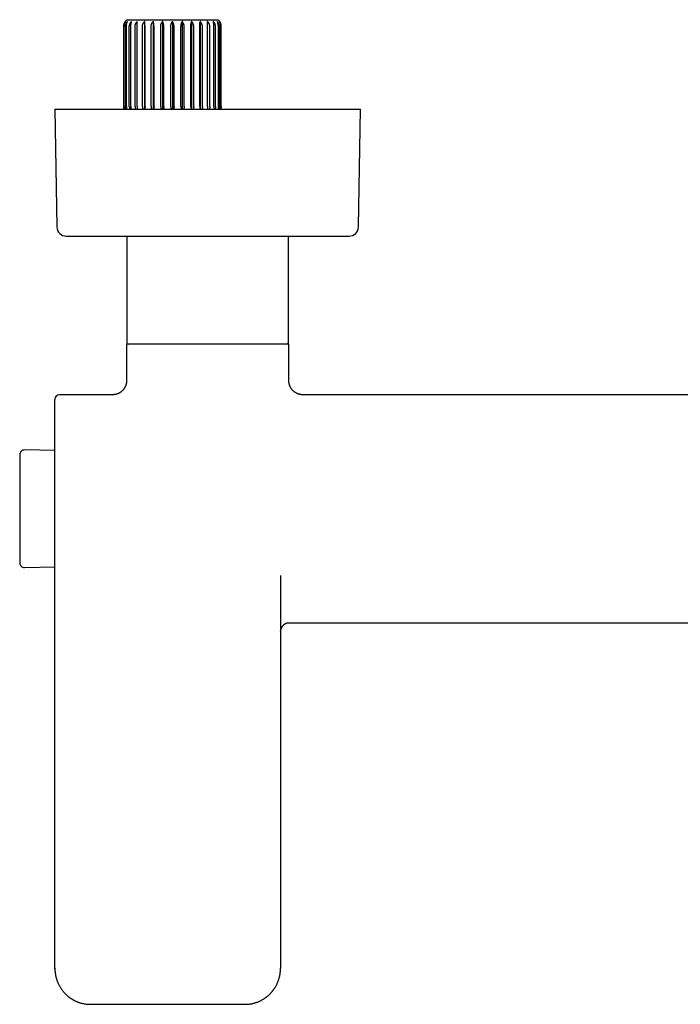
# Model space of a CAD drawing. Header units: millimetres. Extents: x 8 to 905, y 12 to 449.
# Tile 3 of 13: x 301 to 442, y 86 to 295. Entities that reach past the tile are written whole.
import ezdxf

# ---------------------------------------------------------------- set-up
doc = ezdxf.new("R2010")
doc.units = ezdxf.units.MM

msp = doc.modelspace()

# ---------------------------------------------------------------- linework, layer by layer
at = {"color": 7, "linetype": 'Continuous', "lineweight": 30}
for p, q in [((323.3, 293.5), (323.3, 276.5)), ((323.33, 276.5), (323.33, 293.5)), ((323.4, 276.5), (323.4, 293.5)), ((323.71, 276.5), (323.71, 293.5)), ((323.92, 276.5), (323.92, 293.5)), ((323.98, 295), (343.42, 295)), ((324.53, 276.5), (324.53, 293.5)), ((324.87, 276.5), (324.87, 293.5)), ((325.74, 276.5), (325.74, 293.5)), ((326.2, 276.5), (326.2, 293.5)), ((327.31, 276.5), (327.31, 293.5)), ((327.79, 294.63), (327.79, 275.95)), ((327.87, 276.5), (327.87, 293.5)), ((329.16, 276.5), (329.16, 293.5)), ((329.61, 294.63), (329.61, 275.95)), ((329.79, 276.5), (329.79, 293.5)), ((331.2, 276.5), (331.2, 293.5)), ((331.61, 294.63), (331.61, 275.95)), ((331.87, 276.5), (331.87, 293.5)), ((333.35, 276.5), (333.35, 293.5)), ((333.7, 294.63), (333.7, 275.95)), ((334.04, 276.5), (334.04, 293.5)), ((335.52, 276.5), (335.52, 293.5)), ((335.79, 294.63), (335.79, 275.95)), ((336.2, 276.5), (336.2, 293.5)), ((337.61, 276.5), (337.61, 293.5)), ((337.79, 294.63), (337.79, 275.95)), ((338.24, 276.5), (338.24, 293.5)), ((339.53, 276.5), (339.53, 293.5)), ((339.61, 294.63), (339.61, 275.95)), ((340.09, 276.5), (340.09, 293.5)), ((341.19, 276.5), (341.19, 293.5)), ((341.65, 276.5), (341.65, 293.5)), ((342.53, 276.5), (342.53, 293.5)), ((342.87, 276.5), (342.87, 293.5)), ((343.48, 276.5), (343.48, 293.5)), ((343.69, 276.5), (343.69, 293.5)), ((344, 276.5), (344, 293.5)), ((344.07, 276.5), (344.07, 293.5)), ((344.1, 276.5), (344.1, 293.5)), ((308.7, 275.95), (309.12, 250.92)), ((308.7, 275.95), (373.7, 275.95)), ((343.91, 275.95), (343.91, 275.96)), ((343.96, 275.95), (343.98, 275.99)), ((344, 275.95), (344.01, 276)), ((373.28, 250.92), (373.7, 275.95)), ((311.12, 248.95), (371.28, 248.95)), ((324.02, 248.95), (324.02, 226.25)), ((358.37, 226.25), (358.37, 248.95)), ((323.95, 225.95), (323.95, 218.2)), ((358.45, 225.95), (323.95, 225.95)), ((358.45, 218.2), (358.45, 225.95)), ((308.7, 190.95), (308.7, 214.2)), ((320.95, 215.2), (309.7, 215.2)), ((470.95, 215.2), (361.45, 215.2)), ((308.7, 203.34), (302.23, 203.45)), ((301.21, 202.45), (301.21, 179.45)), ((302.23, 178.45), (308.7, 178.56)), ((356.7, 176.74), (356.7, 93.18)), ((359.7, 166.7), (543.7, 166.7)), ((308.7, 93.01), (308.7, 93.18)), ((308.7, 93.18), (308.7, 93.18)), ((356.7, 93.18), (356.69, 93.14)), ((316.2, 85.52), (316.2, 85.51)), ((349.2, 85.52), (349.2, 85.51))]:
    msp.add_line(p, q, dxfattribs=at)
for centre, radius, start, end in [((325.3, 293.5), 2, 131.4096, 180), ((342.1, 293.5), 2, 0, 48.5904), ((324.8, 276.5), 1.5, 180, 201.5102), ((342.6, 276.5), 1.5, 340.6977, 0), ((311.12, 250.95), 2, 180.9548, 270), ((371.28, 250.95), 2, 270, 359.0452), ((324.32, 226.25), 0.3, 180, 270), ((358.07, 226.25), 0.3, 270, 0), ((309.7, 214.2), 1, 90, 180), ((302.21, 202.45), 1, 89, 180), ((302.21, 179.45), 1, 180, 271)]:
    msp.add_arc(centre, radius, start, end, dxfattribs=at)
for points, knots in [([(323.33, 293.5), (323.33, 293.54), (323.33, 293.63), (323.34, 293.76), (323.37, 293.9), (323.4, 294.02), (323.44, 294.15), (323.49, 294.27), (323.54, 294.38), (323.6, 294.48), (323.65, 294.56), (323.69, 294.61), (323.7, 294.63)], [0, 0, 0, 0, 0.104728, 0.209459, 0.317691, 0.425931, 0.530562, 0.635202, 0.74252, 0.849848, 0.924835, 1, 1, 1, 1]), ([(323.4, 293.5), (323.4, 293.54), (323.4, 293.63), (323.41, 293.76), (323.43, 293.9), (323.46, 294.02), (323.49, 294.15), (323.53, 294.27), (323.57, 294.38), (323.62, 294.48), (323.66, 294.56), (323.69, 294.61), (323.7, 294.63)], [0, 0, 0, 0, 0.104728, 0.209459, 0.317691, 0.425931, 0.530562, 0.635202, 0.74252, 0.849848, 0.924835, 1, 1, 1, 1]), ([(323.71, 293.5), (323.71, 293.54), (323.71, 293.63), (323.73, 293.76), (323.75, 293.9), (323.79, 294.02), (323.84, 294.15), (323.89, 294.27), (323.96, 294.38), (324.02, 294.48), (324.08, 294.56), (324.12, 294.61), (324.14, 294.63)], [0, 0, 0, 0, 0.104728, 0.209459, 0.317691, 0.425931, 0.530562, 0.635202, 0.74252, 0.849848, 0.924835, 1, 1, 1, 1]), ([(323.92, 293.5), (323.92, 293.54), (323.92, 293.63), (323.93, 293.76), (323.94, 293.9), (323.96, 294.02), (323.99, 294.15), (324.01, 294.27), (324.05, 294.38), (324.08, 294.48), (324.11, 294.56), (324.13, 294.61), (324.14, 294.63)], [0, 0, 0, 0, 0.104728, 0.209459, 0.317691, 0.425931, 0.530562, 0.635202, 0.74252, 0.849848, 0.924835, 1, 1, 1, 1]), ([(324.53, 293.5), (324.53, 293.54), (324.53, 293.63), (324.54, 293.75), (324.57, 293.88), (324.6, 293.98), (324.63, 294.07), (324.67, 294.16), (324.73, 294.27), (324.81, 294.4), (324.89, 294.52), (324.96, 294.59), (325, 294.63)], [0, 0, 0, 0, 0.099656, 0.199313, 0.301981, 0.404655, 0.463037, 0.521545, 0.63941, 0.757291, 0.878637, 1, 1, 1, 1]), ([(324.87, 293.5), (324.87, 293.54), (324.87, 293.63), (324.88, 293.76), (324.88, 293.9), (324.89, 294.02), (324.91, 294.15), (324.92, 294.27), (324.94, 294.38), (324.96, 294.48), (324.98, 294.56), (324.99, 294.61), (325, 294.63)], [0, 0, 0, 0, 0.104728, 0.209459, 0.317691, 0.425931, 0.530562, 0.635202, 0.74252, 0.849848, 0.924835, 1, 1, 1, 1]), ([(325.74, 293.5), (325.75, 293.54), (325.75, 293.63), (325.77, 293.76), (325.8, 293.9), (325.84, 294.02), (325.89, 294.15), (325.95, 294.27), (326.02, 294.38), (326.1, 294.48), (326.17, 294.56), (326.21, 294.61), (326.23, 294.63)], [0, 0, 0, 0, 0.1043039, 0.2094599, 0.3172561, 0.4259318, 0.5302193, 0.6352027, 0.742212, 0.8498488, 0.9248353, 1, 1, 1, 1]), ([(326.2, 293.5), (326.2, 293.54), (326.2, 293.63), (326.21, 293.76), (326.21, 293.9), (326.21, 294.02), (326.21, 294.15), (326.22, 294.27), (326.22, 294.38), (326.22, 294.48), (326.23, 294.56), (326.23, 294.61), (326.23, 294.63)], [0, 0, 0, 0, 0.104304, 0.20946, 0.317256, 0.425932, 0.530219, 0.635203, 0.742212, 0.849849, 0.924835, 1, 1, 1, 1]), ([(327.31, 293.5), (327.31, 293.54), (327.31, 293.63), (327.33, 293.76), (327.36, 293.9), (327.4, 294.02), (327.46, 294.15), (327.52, 294.27), (327.59, 294.38), (327.66, 294.48), (327.73, 294.56), (327.77, 294.61), (327.79, 294.63)], [0, 0, 0, 0, 0.104304, 0.20946, 0.317256, 0.425932, 0.530219, 0.635203, 0.742212, 0.849849, 0.924835, 1, 1, 1, 1]), ([(327.87, 293.5), (327.87, 293.54), (327.87, 293.63), (327.86, 293.76), (327.86, 293.9), (327.85, 294.02), (327.84, 294.15), (327.84, 294.27), (327.82, 294.38), (327.81, 294.48), (327.8, 294.56), (327.8, 294.61), (327.79, 294.63)], [0, 0, 0, 0, 0.1043039, 0.2094599, 0.3172561, 0.4259318, 0.5302193, 0.6352027, 0.742212, 0.8498488, 0.9248353, 1, 1, 1, 1]), ([(329.16, 293.5), (329.16, 293.54), (329.16, 293.63), (329.18, 293.76), (329.21, 293.9), (329.24, 294.02), (329.29, 294.15), (329.35, 294.27), (329.42, 294.38), (329.49, 294.48), (329.55, 294.56), (329.59, 294.61), (329.61, 294.63)], [0, 0, 0, 0, 0.104304, 0.20946, 0.317256, 0.425932, 0.530219, 0.635203, 0.742212, 0.849849, 0.924835, 1, 1, 1, 1]), ([(329.79, 293.5), (329.79, 293.54), (329.78, 293.63), (329.78, 293.76), (329.77, 293.9), (329.75, 294.02), (329.73, 294.15), (329.71, 294.27), (329.69, 294.38), (329.66, 294.48), (329.63, 294.56), (329.62, 294.61), (329.61, 294.63)], [0, 0, 0, 0, 0.104304, 0.20946, 0.317256, 0.425932, 0.530219, 0.635203, 0.742212, 0.849849, 0.924835, 1, 1, 1, 1]), ([(331.2, 293.5), (331.2, 293.54), (331.2, 293.63), (331.22, 293.76), (331.24, 293.9), (331.28, 294.02), (331.32, 294.15), (331.38, 294.27), (331.44, 294.38), (331.5, 294.48), (331.55, 294.56), (331.59, 294.61), (331.61, 294.63)], [0, 0, 0, 0, 0.104304, 0.20946, 0.317256, 0.425932, 0.530219, 0.635203, 0.742212, 0.849849, 0.924835, 1, 1, 1, 1]), ([(331.87, 293.5), (331.87, 293.54), (331.87, 293.63), (331.86, 293.76), (331.85, 293.9), (331.82, 294.02), (331.79, 294.15), (331.76, 294.27), (331.72, 294.38), (331.68, 294.48), (331.64, 294.56), (331.62, 294.61), (331.61, 294.63)], [0, 0, 0, 0, 0.104304, 0.20946, 0.317256, 0.425932, 0.530219, 0.635203, 0.742212, 0.849849, 0.924835, 1, 1, 1, 1]), ([(333.35, 293.5), (333.36, 293.54), (333.36, 293.63), (333.37, 293.76), (333.39, 293.9), (333.42, 294.02), (333.46, 294.15), (333.5, 294.27), (333.55, 294.38), (333.6, 294.48), (333.65, 294.56), (333.68, 294.61), (333.7, 294.63)], [0, 0, 0, 0, 0.1043039, 0.2094599, 0.3172561, 0.4259318, 0.5302193, 0.6352027, 0.742212, 0.8498488, 0.9248353, 1, 1, 1, 1]), ([(334.04, 293.5), (334.04, 293.54), (334.04, 293.63), (334.03, 293.76), (334.01, 293.9), (333.98, 294.02), (333.94, 294.15), (333.9, 294.27), (333.85, 294.38), (333.79, 294.48), (333.74, 294.56), (333.71, 294.61), (333.7, 294.63)], [0, 0, 0, 0, 0.104304, 0.20946, 0.317256, 0.425932, 0.530219, 0.635203, 0.742212, 0.849849, 0.924835, 1, 1, 1, 1]), ([(335.52, 293.5), (335.52, 293.54), (335.53, 293.63), (335.54, 293.76), (335.55, 293.9), (335.57, 294.02), (335.6, 294.15), (335.64, 294.27), (335.68, 294.38), (335.72, 294.48), (335.75, 294.56), (335.78, 294.61), (335.79, 294.63)], [0, 0, 0, 0, 0.1043039, 0.2094599, 0.3172561, 0.4259318, 0.5302193, 0.6352027, 0.742212, 0.8498488, 0.9248353, 1, 1, 1, 1]), ([(336.2, 293.5), (336.2, 293.54), (336.19, 293.63), (336.18, 293.76), (336.15, 293.9), (336.12, 294.02), (336.07, 294.15), (336.02, 294.27), (335.96, 294.38), (335.9, 294.48), (335.84, 294.56), (335.81, 294.61), (335.79, 294.63)], [0, 0, 0, 0, 0.104304, 0.20946, 0.317256, 0.425932, 0.530219, 0.635203, 0.742212, 0.849849, 0.924835, 1, 1, 1, 1]), ([(337.61, 293.5), (337.61, 293.54), (337.61, 293.63), (337.62, 293.76), (337.63, 293.9), (337.65, 294.02), (337.66, 294.15), (337.69, 294.27), (337.71, 294.38), (337.74, 294.48), (337.76, 294.56), (337.78, 294.61), (337.79, 294.63)], [0, 0, 0, 0, 0.104304, 0.20946, 0.317256, 0.425932, 0.530219, 0.635203, 0.742212, 0.849849, 0.924835, 1, 1, 1, 1]), ([(338.24, 293.5), (338.24, 293.54), (338.24, 293.63), (338.22, 293.76), (338.19, 293.9), (338.15, 294.02), (338.1, 294.15), (338.05, 294.27), (337.98, 294.38), (337.91, 294.48), (337.85, 294.56), (337.81, 294.61), (337.79, 294.63)], [0, 0, 0, 0, 0.104304, 0.20946, 0.317256, 0.425932, 0.530219, 0.635203, 0.742212, 0.849849, 0.924835, 1, 1, 1, 1]), ([(339.53, 293.5), (339.53, 293.54), (339.53, 293.63), (339.53, 293.76), (339.54, 293.9), (339.54, 294.02), (339.55, 294.15), (339.56, 294.27), (339.57, 294.38), (339.59, 294.48), (339.6, 294.56), (339.6, 294.61), (339.61, 294.63)], [0, 0, 0, 0, 0.1043039, 0.2094599, 0.3172561, 0.4259318, 0.5302193, 0.6352027, 0.742212, 0.8498488, 0.9248353, 1, 1, 1, 1]), ([(340.09, 293.5), (340.09, 293.54), (340.08, 293.63), (340.07, 293.76), (340.04, 293.9), (339.99, 294.02), (339.94, 294.15), (339.88, 294.27), (339.81, 294.38), (339.74, 294.48), (339.67, 294.56), (339.63, 294.61), (339.61, 294.63)], [0, 0, 0, 0, 0.1043039, 0.2094599, 0.3172561, 0.4259318, 0.5302193, 0.6352027, 0.742212, 0.8498488, 0.9248353, 1, 1, 1, 1]), ([(341.65, 293.5), (341.65, 293.54), (341.65, 293.63), (341.63, 293.76), (341.6, 293.9), (341.56, 294.02), (341.51, 294.15), (341.45, 294.27), (341.37, 294.38), (341.3, 294.48), (341.23, 294.56), (341.19, 294.61), (341.17, 294.63)], [0, 0, 0, 0, 0.104304, 0.20946, 0.317256, 0.425932, 0.530219, 0.635203, 0.742212, 0.849849, 0.924835, 1, 1, 1, 1]), ([(341.19, 293.5), (341.19, 293.54), (341.19, 293.63), (341.19, 293.76), (341.19, 293.9), (341.19, 294.02), (341.19, 294.15), (341.18, 294.27), (341.18, 294.38), (341.17, 294.48), (341.17, 294.56), (341.17, 294.61), (341.17, 294.63)], [0, 0, 0, 0, 0.104304, 0.20946, 0.317256, 0.425932, 0.530219, 0.635203, 0.742212, 0.849849, 0.924835, 1, 1, 1, 1]), ([(342.87, 293.5), (342.87, 293.54), (342.87, 293.63), (342.85, 293.76), (342.82, 293.9), (342.78, 294.02), (342.73, 294.15), (342.67, 294.27), (342.6, 294.38), (342.53, 294.48), (342.47, 294.56), (342.42, 294.61), (342.4, 294.63)], [0, 0, 0, 0, 0.104304, 0.20946, 0.317256, 0.425932, 0.530219, 0.635203, 0.742212, 0.849849, 0.924835, 1, 1, 1, 1]), ([(342.53, 293.5), (342.53, 293.54), (342.53, 293.63), (342.52, 293.76), (342.51, 293.9), (342.5, 294.02), (342.49, 294.15), (342.47, 294.27), (342.46, 294.38), (342.44, 294.48), (342.42, 294.56), (342.41, 294.61), (342.4, 294.63)], [0, 0, 0, 0, 0.104304, 0.20946, 0.317256, 0.425932, 0.530219, 0.635203, 0.742212, 0.849849, 0.924835, 1, 1, 1, 1]), ([(343.69, 293.5), (343.69, 293.54), (343.69, 293.63), (343.67, 293.76), (343.64, 293.9), (343.61, 294.02), (343.56, 294.15), (343.51, 294.27), (343.44, 294.38), (343.38, 294.48), (343.31, 294.56), (343.28, 294.61), (343.26, 294.63)], [0, 0, 0, 0, 0.104304, 0.20946, 0.317256, 0.425932, 0.530219, 0.635203, 0.742212, 0.849849, 0.924835, 1, 1, 1, 1]), ([(343.48, 293.5), (343.48, 293.54), (343.48, 293.63), (343.47, 293.76), (343.45, 293.9), (343.44, 294.02), (343.41, 294.15), (343.38, 294.27), (343.35, 294.38), (343.32, 294.48), (343.29, 294.56), (343.27, 294.61), (343.26, 294.63)], [0, 0, 0, 0, 0.104304, 0.20946, 0.317256, 0.425932, 0.530219, 0.635203, 0.742212, 0.849849, 0.924835, 1, 1, 1, 1]), ([(344.07, 293.5), (344.07, 293.54), (344.07, 293.63), (344.06, 293.76), (344.03, 293.9), (344, 294.02), (343.96, 294.15), (343.91, 294.27), (343.85, 294.38), (343.8, 294.48), (343.74, 294.56), (343.71, 294.61), (343.69, 294.63)], [0, 0, 0, 0, 0.104728, 0.209459, 0.317691, 0.425931, 0.530562, 0.635202, 0.74252, 0.849848, 0.924835, 1, 1, 1, 1]), ([(344, 293.5), (344, 293.54), (344, 293.63), (343.99, 293.76), (343.97, 293.9), (343.94, 294.02), (343.91, 294.15), (343.87, 294.27), (343.82, 294.38), (343.78, 294.48), (343.73, 294.56), (343.71, 294.61), (343.69, 294.63)], [0, 0, 0, 0, 0.104728, 0.209459, 0.317691, 0.425931, 0.530562, 0.635202, 0.74252, 0.849848, 0.924835, 1, 1, 1, 1]), ([(323.33, 276.5), (323.33, 276.47), (323.33, 276.4), (323.34, 276.3), (323.36, 276.2), (323.38, 276.1), (323.41, 276.02), (323.43, 275.97), (323.44, 275.95)], [0, 0, 0, 0, 0.172406, 0.346231, 0.524446, 0.70412, 0.876497, 1, 1, 1, 1]), ([(323.4, 276.5), (323.4, 276.47), (323.4, 276.4), (323.41, 276.3), (323.42, 276.2), (323.44, 276.1), (323.46, 276.02), (323.48, 275.97), (323.49, 275.95)], [0, 0, 0, 0, 0.172406, 0.346231, 0.524446, 0.70412, 0.876497, 1, 1, 1, 1]), ([(323.71, 276.5), (323.71, 276.47), (323.71, 276.4), (323.72, 276.3), (323.74, 276.2), (323.77, 276.1), (323.8, 276.02), (323.83, 275.97), (323.84, 275.95)], [0, 0, 0, 0, 0.172406, 0.346231, 0.524446, 0.70412, 0.876497, 1, 1, 1, 1]), ([(323.92, 276.5), (323.92, 276.47), (323.92, 276.4), (323.93, 276.3), (323.94, 276.2), (323.95, 276.1), (323.97, 276.02), (323.98, 275.97), (323.99, 275.95)], [0, 0, 0, 0, 0.172406, 0.346231, 0.524446, 0.70412, 0.876497, 1, 1, 1, 1]), ([(324.53, 276.5), (324.53, 276.47), (324.53, 276.4), (324.54, 276.31), (324.56, 276.21), (324.59, 276.12), (324.62, 276.03), (324.65, 275.98), (324.66, 275.95), (324.66, 275.95)], [0, 0, 0, 0, 0.165815, 0.33289, 0.503853, 0.67611, 0.836851, 0.998534, 1, 1, 1, 1]), ([(324.87, 276.5), (324.87, 276.47), (324.87, 276.4), (324.87, 276.3), (324.88, 276.2), (324.89, 276.1), (324.9, 276.02), (324.9, 275.97), (324.91, 275.95)], [0, 0, 0, 0, 0.172406, 0.346231, 0.524446, 0.70412, 0.876497, 1, 1, 1, 1]), ([(325.74, 276.5), (325.74, 276.47), (325.75, 276.4), (325.76, 276.3), (325.78, 276.2), (325.82, 276.1), (325.85, 276.02), (325.88, 275.97), (325.89, 275.95)], [0, 0, 0, 0, 0.172406, 0.346231, 0.524446, 0.70412, 0.876497, 1, 1, 1, 1]), ([(326.2, 276.5), (326.2, 276.47), (326.2, 276.4), (326.21, 276.3), (326.21, 276.2), (326.21, 276.1), (326.21, 276.02), (326.21, 275.97), (326.21, 275.95)], [0, 0, 0, 0, 0.172406, 0.346231, 0.524446, 0.70412, 0.876497, 1, 1, 1, 1]), ([(327.31, 276.5), (327.31, 276.47), (327.31, 276.4), (327.33, 276.3), (327.35, 276.2), (327.38, 276.1), (327.42, 276.02), (327.44, 275.97), (327.45, 275.95)], [0, 0, 0, 0, 0.1724063, 0.3462313, 0.524446, 0.7041195, 0.876497, 1, 1, 1, 1]), ([(327.87, 276.5), (327.87, 276.47), (327.87, 276.4), (327.87, 276.3), (327.86, 276.2), (327.86, 276.1), (327.85, 276.02), (327.85, 275.97), (327.85, 275.95)], [0, 0, 0, 0, 0.172406, 0.346231, 0.524446, 0.70412, 0.876497, 1, 1, 1, 1]), ([(329.16, 276.5), (329.16, 276.47), (329.16, 276.4), (329.17, 276.3), (329.19, 276.2), (329.22, 276.1), (329.26, 276.02), (329.28, 275.97), (329.29, 275.95)], [0, 0, 0, 0, 0.1724063, 0.3462313, 0.524446, 0.7041195, 0.876497, 1, 1, 1, 1]), ([(329.79, 276.5), (329.79, 276.47), (329.78, 276.4), (329.78, 276.3), (329.77, 276.2), (329.76, 276.1), (329.75, 276.02), (329.74, 275.97), (329.73, 275.95)], [0, 0, 0, 0, 0.1724063, 0.3462313, 0.524446, 0.7041195, 0.876497, 1, 1, 1, 1]), ([(331.2, 276.5), (331.2, 276.47), (331.2, 276.4), (331.22, 276.3), (331.23, 276.2), (331.26, 276.1), (331.29, 276.02), (331.31, 275.97), (331.32, 275.95)], [0, 0, 0, 0, 0.172406, 0.346231, 0.524446, 0.70412, 0.876497, 1, 1, 1, 1]), ([(331.87, 276.5), (331.87, 276.47), (331.87, 276.4), (331.87, 276.3), (331.85, 276.2), (331.84, 276.1), (331.82, 276.02), (331.8, 275.97), (331.8, 275.95)], [0, 0, 0, 0, 0.172406, 0.346231, 0.524446, 0.70412, 0.876497, 1, 1, 1, 1]), ([(333.35, 276.5), (333.36, 276.47), (333.36, 276.4), (333.37, 276.3), (333.38, 276.2), (333.41, 276.1), (333.43, 276.02), (333.45, 275.97), (333.46, 275.95)], [0, 0, 0, 0, 0.172406, 0.346231, 0.524446, 0.70412, 0.876497, 1, 1, 1, 1]), ([(334.04, 276.5), (334.04, 276.47), (334.04, 276.4), (334.03, 276.3), (334.02, 276.2), (333.99, 276.1), (333.97, 276.02), (333.95, 275.97), (333.94, 275.95)], [0, 0, 0, 0, 0.172406, 0.346231, 0.524446, 0.70412, 0.876497, 1, 1, 1, 1]), ([(335.52, 276.5), (335.52, 276.47), (335.52, 276.4), (335.53, 276.3), (335.54, 276.2), (335.56, 276.1), (335.58, 276.02), (335.6, 275.97), (335.6, 275.95)], [0, 0, 0, 0, 0.172406, 0.346231, 0.524446, 0.70412, 0.876497, 1, 1, 1, 1]), ([(336.2, 276.5), (336.2, 276.47), (336.19, 276.4), (336.18, 276.3), (336.16, 276.2), (336.14, 276.1), (336.11, 276.02), (336.08, 275.97), (336.08, 275.95)], [0, 0, 0, 0, 0.172406, 0.346231, 0.524446, 0.70412, 0.876497, 1, 1, 1, 1]), ([(337.61, 276.5), (337.61, 276.47), (337.61, 276.4), (337.62, 276.3), (337.63, 276.2), (337.64, 276.1), (337.65, 276.02), (337.66, 275.97), (337.66, 275.95)], [0, 0, 0, 0, 0.172406, 0.346231, 0.524446, 0.70412, 0.876497, 1, 1, 1, 1]), ([(338.24, 276.5), (338.24, 276.47), (338.24, 276.4), (338.23, 276.3), (338.2, 276.2), (338.17, 276.1), (338.14, 276.02), (338.12, 275.97), (338.11, 275.95)], [0, 0, 0, 0, 0.172406, 0.346231, 0.524446, 0.70412, 0.876497, 1, 1, 1, 1]), ([(339.53, 276.5), (339.53, 276.47), (339.53, 276.4), (339.53, 276.3), (339.54, 276.21), (339.54, 276.12), (339.54, 276.05), (339.55, 275.99), (339.55, 275.96), (339.55, 275.95)], [0, 0, 0, 0, 0.16848, 0.338283, 0.512174, 0.687423, 0.8094, 0.931792, 1, 1, 1, 1]), ([(340.09, 276.5), (340.09, 276.47), (340.08, 276.4), (340.07, 276.3), (340.05, 276.2), (340.02, 276.11), (339.98, 276.02), (339.96, 275.97), (339.94, 275.95)], [0, 0, 0, 0, 0.171285, 0.343961, 0.520935, 0.699338, 0.859594, 1, 1, 1, 1]), ([(341.19, 276.5), (341.19, 276.47), (341.19, 276.4), (341.19, 276.3), (341.19, 276.2), (341.19, 276.1), (341.19, 276.02), (341.19, 275.97), (341.19, 275.95)], [0, 0, 0, 0, 0.172406, 0.346231, 0.524446, 0.70412, 0.876497, 1, 1, 1, 1]), ([(341.65, 276.5), (341.65, 276.47), (341.65, 276.4), (341.64, 276.3), (341.61, 276.2), (341.58, 276.1), (341.55, 276.02), (341.52, 275.97), (341.51, 275.95)], [0, 0, 0, 0, 0.172406, 0.346231, 0.524446, 0.70412, 0.876497, 1, 1, 1, 1]), ([(342.53, 276.5), (342.53, 276.47), (342.53, 276.4), (342.52, 276.3), (342.52, 276.2), (342.51, 276.1), (342.5, 276.02), (342.49, 275.97), (342.49, 275.95)], [0, 0, 0, 0, 0.172406, 0.346231, 0.524446, 0.70412, 0.876497, 1, 1, 1, 1]), ([(342.87, 276.5), (342.87, 276.47), (342.87, 276.4), (342.86, 276.3), (342.83, 276.2), (342.8, 276.1), (342.77, 276.02), (342.74, 275.97), (342.73, 275.95)], [0, 0, 0, 0, 0.172406, 0.346231, 0.524446, 0.70412, 0.876497, 1, 1, 1, 1]), ([(343.48, 276.5), (343.48, 276.47), (343.48, 276.4), (343.47, 276.3), (343.46, 276.2), (343.45, 276.11), (343.43, 276.02), (343.42, 275.97), (343.41, 275.95)], [0, 0, 0, 0, 0.171812, 0.345027, 0.522584, 0.701584, 0.869258, 1, 1, 1, 1]), ([(343.69, 276.5), (343.69, 276.47), (343.69, 276.4), (343.68, 276.3), (343.66, 276.2), (343.63, 276.11), (343.6, 276.03), (343.58, 275.98), (343.56, 275.95), (343.56, 275.95)], [0, 0, 0, 0, 0.1710884, 0.3421811, 0.5188821, 0.6955961, 0.8440253, 0.9924629, 1, 1, 1, 1]), ([(344, 276.5), (344, 276.47), (344, 276.4), (343.99, 276.31), (343.98, 276.21), (343.96, 276.12), (343.94, 276.04), (343.92, 275.99), (343.91, 275.96)], [0, 0, 0, 0, 0.170888, 0.341779, 0.517941, 0.694114, 0.846675, 1, 1, 1, 1]), ([(344.07, 276.5), (344.07, 276.47), (344.07, 276.4), (344.06, 276.31), (344.04, 276.21), (344.02, 276.13), (344, 276.05), (343.98, 276.01), (343.98, 275.99)], [0, 0, 0, 0, 0.179233, 0.35847, 0.543188, 0.727919, 0.863714, 1, 1, 1, 1]), ([(323.95, 218.2), (323.95, 218.18), (323.95, 218.16), (323.95, 218.12), (323.95, 218.09), (323.95, 218.07), (323.95, 218.05), (323.94, 218.03), (323.94, 218.01), (323.94, 217.95), (323.93, 217.85), (323.91, 217.73), (323.89, 217.59), (323.86, 217.45), (323.81, 217.3), (323.76, 217.15), (323.7, 217.01), (323.64, 216.87), (323.57, 216.74), (323.49, 216.6), (323.4, 216.47), (323.3, 216.34), (323.19, 216.21), (323.08, 216.09), (322.96, 215.97), (322.83, 215.86), (322.7, 215.76), (322.57, 215.67), (322.43, 215.59), (322.29, 215.51), (322.15, 215.45), (322.01, 215.39), (321.86, 215.34), (321.72, 215.3), (321.58, 215.26), (321.45, 215.24), (321.32, 215.22), (321.23, 215.21), (321.17, 215.21), (321.15, 215.21), (321.12, 215.2), (321.09, 215.2), (321.05, 215.2), (321, 215.2), (320.97, 215.2), (320.95, 215.2)], [0, 0, 0, 0, 0.009625, 0.017376, 0.023223, 0.027592, 0.031933, 0.036357, 0.040865, 0.045457, 0.074753, 0.100816, 0.127345, 0.159915, 0.193553, 0.228331, 0.259024, 0.290678, 0.323278, 0.356798, 0.391208, 0.42647, 0.462063, 0.49756, 0.532905, 0.568044, 0.602926, 0.637499, 0.671718, 0.705529, 0.738347, 0.769821, 0.803473, 0.835442, 0.865747, 0.895348, 0.921445, 0.947282, 0.952874, 0.958374, 0.963783, 0.96969, 0.977674, 0.987791, 1, 1, 1, 1]), ([(361.45, 215.2), (361.43, 215.2), (361.41, 215.2), (361.37, 215.2), (361.34, 215.2), (361.32, 215.2), (361.3, 215.2), (361.28, 215.2), (361.26, 215.21), (361.2, 215.21), (361.1, 215.22), (360.98, 215.24), (360.84, 215.26), (360.7, 215.29), (360.55, 215.34), (360.4, 215.39), (360.26, 215.44), (360.12, 215.51), (359.99, 215.58), (359.85, 215.66), (359.72, 215.75), (359.58, 215.85), (359.46, 215.95), (359.33, 216.07), (359.22, 216.19), (359.11, 216.32), (359.01, 216.45), (358.92, 216.58), (358.84, 216.72), (358.76, 216.86), (358.7, 217), (358.64, 217.14), (358.59, 217.29), (358.55, 217.43), (358.51, 217.57), (358.49, 217.7), (358.47, 217.83), (358.46, 217.92), (358.46, 217.98), (358.46, 218), (358.45, 218.03), (358.45, 218.06), (358.45, 218.1), (358.45, 218.15), (358.45, 218.18), (358.45, 218.2)], [0, 0, 0, 0, 0.0096255, 0.017376, 0.0232229, 0.0275929, 0.0319338, 0.0363579, 0.0408658, 0.0454579, 0.0747536, 0.1008172, 0.1273463, 0.1599159, 0.1935538, 0.2283322, 0.2590249, 0.2906797, 0.3232791, 0.3567994, 0.3912099, 0.4264712, 0.4620644, 0.4975614, 0.5329066, 0.5680461, 0.6029276, 0.6375012, 0.6717197, 0.7055311, 0.7383492, 0.7698233, 0.8034748, 0.8354438, 0.8657484, 0.8953499, 0.9214465, 0.9472834, 0.9528748, 0.9583749, 0.9637842, 0.9696912, 0.9776747, 0.9877917, 1, 1, 1, 1]), ([(308.7, 93.18), (308.7, 93.19), (308.7, 93.21), (308.7, 93.24), (308.7, 93.29), (308.7, 93.34), (308.7, 93.41), (308.7, 93.49), (308.7, 93.59), (308.7, 93.69), (308.7, 93.81), (308.7, 93.93), (308.7, 94.07), (308.7, 94.22), (308.7, 94.38), (308.7, 94.56), (308.7, 94.74), (308.7, 94.94), (308.7, 95.15), (308.7, 95.37), (308.7, 95.61), (308.7, 95.85), (308.7, 96.11), (308.7, 96.37), (308.7, 96.65), (308.7, 96.93), (308.7, 97.23), (308.7, 97.55), (308.7, 97.88), (308.7, 98.21), (308.7, 98.57), (308.7, 98.93), (308.7, 99.3), (308.7, 99.68), (308.7, 100.06), (308.7, 100.44), (308.7, 100.83), (308.7, 101.23), (308.7, 101.64), (308.7, 102.06), (308.7, 102.47), (308.7, 102.89), (308.7, 103.31), (308.7, 103.75), (308.7, 104.21), (308.7, 104.7), (308.7, 105.21), (308.7, 105.74), (308.7, 106.28), (308.7, 106.83), (308.7, 107.4), (308.7, 107.97), (308.7, 108.56), (308.7, 109.15), (308.7, 109.76), (308.7, 110.38), (308.7, 111.01), (308.7, 111.65), (308.7, 112.3), (308.7, 112.97), (308.7, 113.66), (308.7, 114.36), (308.7, 115.1), (308.7, 115.84), (308.7, 116.6), (308.7, 117.37), (308.7, 118.16), (308.7, 118.96), (308.7, 119.78), (308.7, 120.61), (308.7, 121.46), (308.7, 122.32), (308.7, 123.17), (308.7, 124.02), (308.7, 124.87), (308.7, 125.73), (308.7, 126.6), (308.7, 127.47), (308.7, 128.37), (308.7, 129.27), (308.7, 130.18), (308.7, 131.11), (308.7, 132.04), (308.7, 132.97), (308.7, 133.92), (308.7, 134.87), (308.7, 135.84), (308.7, 136.83), (308.7, 137.83), (308.7, 138.85), (308.7, 139.88), (308.7, 140.91), (308.7, 141.94), (308.7, 142.99), (308.7, 144.04), (308.7, 145.11), (308.7, 146.2), (308.7, 147.31), (308.7, 148.43), (308.7, 149.56), (308.7, 150.71), (308.7, 151.86), (308.7, 153.03), (308.7, 154.2), (308.7, 155.39), (308.7, 156.59), (308.7, 157.8), (308.7, 159.01), (308.7, 160.23), (308.7, 161.45), (308.7, 162.68), (308.7, 163.93), (308.7, 165.2), (308.7, 166.5), (308.7, 167.8), (308.7, 169.11), (308.7, 170.44), (308.7, 171.78), (308.7, 173.13), (308.7, 174.49), (308.7, 175.86), (308.7, 177.24), (308.7, 178.64), (308.7, 180.04), (308.7, 181.46), (308.7, 182.85), (308.7, 184.21), (308.7, 185.54), (308.7, 186.88), (308.7, 188.23), (308.7, 189.58), (308.7, 190.49), (308.7, 190.95)], [0, 0, 0, 0, 0.000228, 0.000575, 0.001042, 0.001628, 0.002333, 0.003158, 0.004103, 0.005167, 0.00635, 0.007653, 0.009075, 0.010616, 0.012278, 0.014058, 0.015958, 0.017978, 0.020124, 0.022391, 0.024778, 0.027286, 0.029913, 0.032611, 0.035425, 0.038355, 0.041401, 0.044629, 0.047978, 0.051447, 0.055037, 0.058748, 0.06258, 0.066533, 0.070323, 0.074217, 0.078216, 0.082321, 0.086529, 0.090843, 0.095006, 0.099263, 0.103612, 0.108055, 0.11259, 0.117763, 0.123051, 0.128455, 0.133975, 0.139612, 0.145364, 0.151232, 0.157217, 0.163317, 0.169534, 0.175866, 0.182315, 0.188879, 0.19556, 0.202357, 0.209269, 0.216636, 0.224129, 0.23175, 0.239498, 0.247374, 0.255377, 0.263638, 0.272031, 0.280555, 0.28921, 0.297997, 0.306915, 0.315445, 0.324091, 0.332853, 0.341733, 0.350729, 0.359843, 0.369073, 0.37842, 0.387884, 0.397465, 0.406988, 0.416624, 0.426373, 0.436234, 0.446391, 0.456665, 0.467055, 0.477562, 0.488186, 0.498734, 0.509395, 0.520168, 0.531055, 0.542279, 0.553621, 0.56508, 0.576657, 0.588351, 0.600162, 0.612091, 0.62411, 0.636247, 0.6485, 0.66087, 0.673357, 0.685735, 0.698226, 0.710829, 0.723545, 0.736636, 0.749845, 0.763172, 0.776615, 0.790177, 0.803855, 0.817651, 0.831564, 0.845594, 0.859742, 0.874007, 0.88839, 0.90289, 0.917507, 0.931009, 0.94461, 0.95831, 0.972108, 0.986005, 1, 1, 1, 1]), ([(356.72, 164.91), (356.72, 164.91), (356.72, 164.93), (356.73, 164.96), (356.74, 165.02), (356.75, 165.07), (356.76, 165.11), (356.77, 165.15), (356.78, 165.19), (356.79, 165.23), (356.8, 165.27), (356.81, 165.32), (356.83, 165.36), (356.84, 165.4), (356.85, 165.43), (356.87, 165.46), (356.88, 165.49), (356.89, 165.51), (356.9, 165.55), (356.92, 165.58), (356.93, 165.61), (356.95, 165.64), (356.96, 165.66), (356.97, 165.68), (356.98, 165.7), (356.99, 165.72), (357, 165.74), (357.02, 165.77), (357.03, 165.79), (357.04, 165.81), (357.05, 165.82), (357.06, 165.84), (357.07, 165.87), (357.09, 165.89), (357.11, 165.91), (357.12, 165.93), (357.13, 165.95), (357.15, 165.98), (357.17, 166), (357.19, 166.03), (357.2, 166.05), (357.22, 166.07), (357.25, 166.1), (357.28, 166.14), (357.31, 166.18), (357.35, 166.21), (357.38, 166.24), (357.4, 166.27), (357.43, 166.3), (357.46, 166.32), (357.49, 166.35), (357.51, 166.37), (357.53, 166.39), (357.56, 166.41), (357.58, 166.42), (357.59, 166.43), (357.6, 166.44), (357.61, 166.45), (357.62, 166.45), (357.63, 166.46), (357.65, 166.47), (357.66, 166.48), (357.68, 166.5), (357.7, 166.51), (357.72, 166.52), (357.74, 166.53), (357.76, 166.54), (357.78, 166.56), (357.8, 166.57), (357.81, 166.58), (357.83, 166.58), (357.84, 166.59), (357.85, 166.6), (357.86, 166.6), (357.88, 166.61), (357.89, 166.61), (357.9, 166.62), (357.91, 166.62), (357.92, 166.63), (357.92, 166.63), (357.93, 166.63), (357.94, 166.63), (357.95, 166.64), (357.96, 166.64), (357.97, 166.65), (357.98, 166.65), (357.99, 166.65), (358.01, 166.66), (358.02, 166.66), (358.04, 166.66), (358.05, 166.67), (358.06, 166.67), (358.07, 166.67), (358.08, 166.67), (358.09, 166.67), (358.11, 166.68), (358.12, 166.68), (358.13, 166.68), (358.15, 166.68), (358.16, 166.68), (358.17, 166.68), (358.19, 166.68), (358.2, 166.68), (358.22, 166.68), (358.24, 166.69), (358.26, 166.69), (358.27, 166.69), (358.29, 166.69), (358.32, 166.69), (358.35, 166.69), (358.39, 166.69), (358.43, 166.69), (358.47, 166.69), (358.51, 166.69), (358.55, 166.69), (358.59, 166.69), (358.63, 166.69), (358.66, 166.69), (358.69, 166.7), (358.71, 166.7), (358.74, 166.7), (358.78, 166.7), (358.83, 166.7), (358.9, 166.7), (358.98, 166.7), (359.07, 166.7), (359.17, 166.7), (359.28, 166.7), (359.41, 166.7), (359.55, 166.7), (359.65, 166.7), (359.7, 166.7)], [0, 0, 0, 0, 0.000477, 0.008883, 0.017523, 0.026132, 0.033726, 0.04058, 0.04726, 0.054053, 0.06125, 0.068012, 0.075356, 0.082623, 0.088838, 0.093643, 0.097861, 0.102787, 0.108646, 0.114851, 0.121212, 0.127141, 0.130723, 0.133908, 0.137204, 0.141131, 0.14568, 0.150523, 0.154512, 0.157556, 0.160271, 0.164004, 0.168988, 0.174499, 0.179183, 0.183019, 0.186771, 0.191808, 0.197702, 0.20307, 0.20744, 0.211223, 0.219185, 0.228315, 0.237594, 0.245268, 0.253251, 0.26054, 0.267426, 0.275129, 0.28023, 0.286081, 0.292687, 0.299595, 0.305326, 0.309783, 0.312399, 0.314629, 0.317534, 0.321173, 0.325541, 0.330518, 0.338062, 0.344666, 0.350647, 0.357211, 0.364479, 0.371864, 0.37981, 0.386942, 0.393268, 0.399553, 0.405296, 0.411682, 0.41871, 0.426237, 0.433088, 0.438907, 0.443824, 0.447839, 0.451207, 0.459174, 0.468281, 0.478536, 0.489908, 0.501791, 0.513981, 0.533756, 0.55394, 0.57403, 0.586036, 0.598473, 0.612086, 0.626887, 0.642877, 0.656152, 0.668951, 0.68102, 0.692356, 0.702959, 0.712944, 0.722759, 0.733428, 0.744971, 0.754324, 0.762726, 0.770079, 0.776387, 0.786477, 0.797334, 0.809028, 0.821618, 0.829279, 0.837362, 0.84588, 0.854595, 0.86062, 0.865621, 0.869761, 0.873754, 0.87788, 0.88327, 0.890155, 0.898557, 0.908487, 0.919952, 0.932948, 0.947469, 0.963499, 0.981019, 1, 1, 1, 1]), ([(308.7, 93.18), (308.7, 93.16), (308.7, 93.12), (308.7, 93.07), (308.7, 93.03), (308.7, 92.99), (308.71, 92.94), (308.71, 92.9), (308.71, 92.83), (308.71, 92.73), (308.72, 92.58), (308.74, 92.42), (308.76, 92.25), (308.78, 92.06), (308.81, 91.88), (308.84, 91.69), (308.88, 91.5), (308.93, 91.3), (308.99, 91.08), (309.06, 90.85), (309.14, 90.59), (309.24, 90.32), (309.35, 90.06), (309.47, 89.8), (309.6, 89.55), (309.73, 89.31), (309.87, 89.08), (310.01, 88.86), (310.15, 88.65), (310.31, 88.44), (310.46, 88.25), (310.61, 88.08), (310.75, 87.92), (310.89, 87.77), (311.02, 87.64), (311.16, 87.51), (311.29, 87.39), (311.42, 87.28), (311.55, 87.17), (311.67, 87.08), (311.77, 87), (311.86, 86.93), (311.93, 86.88), (312.02, 86.82), (312.12, 86.75), (312.23, 86.68), (312.36, 86.6), (312.5, 86.51), (312.65, 86.43), (312.82, 86.34), (312.99, 86.25), (313.18, 86.16), (313.39, 86.07), (313.59, 85.99), (313.79, 85.92), (314, 85.85), (314.21, 85.78), (314.43, 85.73), (314.67, 85.67), (314.88, 85.63), (315.07, 85.6), (315.25, 85.57), (315.43, 85.55), (315.61, 85.53), (315.8, 85.52), (316, 85.51), (316.13, 85.51), (316.2, 85.51)], [0, 0, 0, 0, 0.004953, 0.009126, 0.012661, 0.016188, 0.019787, 0.023458, 0.027201, 0.037858, 0.049055, 0.063213, 0.078287, 0.094282, 0.109361, 0.125223, 0.141906, 0.159428, 0.177788, 0.196934, 0.221399, 0.245678, 0.269775, 0.293678, 0.317385, 0.340899, 0.362893, 0.384716, 0.406368, 0.42785, 0.448999, 0.467502, 0.485288, 0.502357, 0.518711, 0.534354, 0.549288, 0.563514, 0.577383, 0.59051, 0.602896, 0.610014, 0.617804, 0.626361, 0.635686, 0.647432, 0.660204, 0.674004, 0.68883, 0.704683, 0.721253, 0.738816, 0.75737, 0.77689, 0.794199, 0.81219, 0.83086, 0.850206, 0.870224, 0.890891, 0.905178, 0.919805, 0.934822, 0.950284, 0.966253, 0.9828, 1, 1, 1, 1]), ([(349.2, 85.51), (349.29, 85.52), (349.46, 85.52), (349.72, 85.53), (349.97, 85.55), (350.21, 85.58), (350.44, 85.62), (350.69, 85.67), (350.94, 85.73), (351.19, 85.79), (351.44, 85.87), (351.68, 85.95), (351.92, 86.04), (352.15, 86.14), (352.37, 86.24), (352.58, 86.35), (352.78, 86.46), (352.98, 86.57), (353.16, 86.69), (353.34, 86.8), (353.52, 86.93), (353.69, 87.06), (353.87, 87.2), (354.03, 87.34), (354.19, 87.48), (354.33, 87.61), (354.47, 87.75), (354.6, 87.88), (354.72, 88.01), (354.84, 88.15), (354.96, 88.29), (355.08, 88.44), (355.18, 88.58), (355.28, 88.72), (355.38, 88.86), (355.49, 89.03), (355.62, 89.24), (355.76, 89.49), (355.89, 89.74), (356.01, 90), (356.13, 90.26), (356.23, 90.52), (356.32, 90.79), (356.39, 91.04), (356.45, 91.25), (356.5, 91.43), (356.53, 91.61), (356.57, 91.79), (356.6, 91.97), (356.63, 92.15), (356.65, 92.32), (356.66, 92.46), (356.67, 92.58), (356.68, 92.7), (356.69, 92.79), (356.69, 92.87), (356.69, 92.94), (356.69, 93.01), (356.69, 93.1), (356.69, 93.15), (356.69, 93.18)], [0, 0, 0, 0, 0.022091, 0.043621, 0.064633, 0.085164, 0.105248, 0.124919, 0.147609, 0.169805, 0.191543, 0.212856, 0.234147, 0.255042, 0.275492, 0.29548, 0.315006, 0.333737, 0.352024, 0.369868, 0.387269, 0.406573, 0.425302, 0.443456, 0.461035, 0.478039, 0.49418, 0.509761, 0.524775, 0.539226, 0.555695, 0.57137, 0.586254, 0.60045, 0.614539, 0.628613, 0.652569, 0.676493, 0.700396, 0.724286, 0.748175, 0.772095, 0.796117, 0.820259, 0.835736, 0.851208, 0.866653, 0.882095, 0.897662, 0.913353, 0.92848, 0.939444, 0.949679, 0.959322, 0.968504, 0.974077, 0.979606, 0.985674, 0.992443, 1, 1, 1, 1]), ([(316.2, 85.51), (316.33, 85.51), (316.6, 85.51), (317, 85.51), (317.39, 85.51), (317.78, 85.51), (318.15, 85.51), (318.52, 85.51), (318.89, 85.51), (319.26, 85.51), (319.62, 85.51), (319.98, 85.51), (320.32, 85.51), (320.65, 85.51), (320.98, 85.51), (321.28, 85.51), (321.58, 85.51), (321.86, 85.51), (322.14, 85.51), (322.39, 85.51), (322.64, 85.51), (322.87, 85.51), (323.08, 85.51), (323.27, 85.51), (323.45, 85.51), (323.61, 85.51), (323.77, 85.51), (323.94, 85.51), (324.31, 85.51), (324.86, 85.51), (325.59, 85.51), (326.33, 85.51), (327.13, 85.51), (327.97, 85.51), (328.81, 85.51), (329.65, 85.51), (330.5, 85.51), (331.34, 85.51), (332.1, 85.51), (332.78, 85.51), (333.39, 85.51), (333.99, 85.51), (334.59, 85.51), (335.19, 85.51), (335.79, 85.51), (336.36, 85.51), (336.91, 85.51), (337.43, 85.51), (337.94, 85.51), (338.44, 85.51), (338.93, 85.51), (339.3, 85.51), (339.55, 85.51), (339.7, 85.51), (339.86, 85.51), (340.02, 85.51), (340.2, 85.51), (340.39, 85.51), (340.61, 85.51), (340.85, 85.51), (341.1, 85.51), (341.37, 85.51), (341.65, 85.51), (341.94, 85.51), (342.25, 85.51), (342.57, 85.51), (342.91, 85.51), (343.26, 85.51), (343.62, 85.51), (343.99, 85.51), (344.38, 85.51), (344.78, 85.51), (345.19, 85.51), (345.61, 85.51), (346.05, 85.51), (346.49, 85.51), (346.93, 85.51), (347.37, 85.51), (347.81, 85.51), (348.27, 85.51), (348.73, 85.51), (349.04, 85.51), (349.2, 85.51)], [0, 0, 0, 0, 0.012227, 0.024346, 0.036286, 0.047982, 0.05938, 0.070451, 0.081224, 0.09273, 0.103875, 0.11466, 0.125085, 0.135149, 0.144853, 0.154197, 0.163181, 0.171804, 0.180067, 0.187832, 0.195249, 0.202319, 0.209041, 0.214472, 0.219653, 0.224616, 0.229559, 0.234514, 0.239482, 0.263075, 0.284378, 0.305906, 0.331152, 0.356661, 0.382206, 0.407751, 0.433297, 0.458842, 0.484387, 0.502594, 0.520801, 0.539008, 0.557215, 0.575422, 0.593629, 0.611634, 0.627772, 0.643562, 0.659001, 0.67409, 0.68883, 0.70322, 0.707661, 0.712132, 0.716858, 0.721856, 0.727125, 0.732667, 0.739548, 0.746807, 0.754445, 0.76246, 0.771028, 0.77999, 0.789346, 0.799096, 0.809239, 0.819775, 0.830706, 0.842029, 0.853747, 0.865858, 0.878363, 0.891262, 0.904554, 0.91824, 0.931131, 0.944362, 0.957962, 0.971847, 0.985903, 1, 1, 1, 1])]:
    msp.add_open_spline(points, degree=3, knots=knots, dxfattribs=at)

doc.saveas('drawing.dxf')
